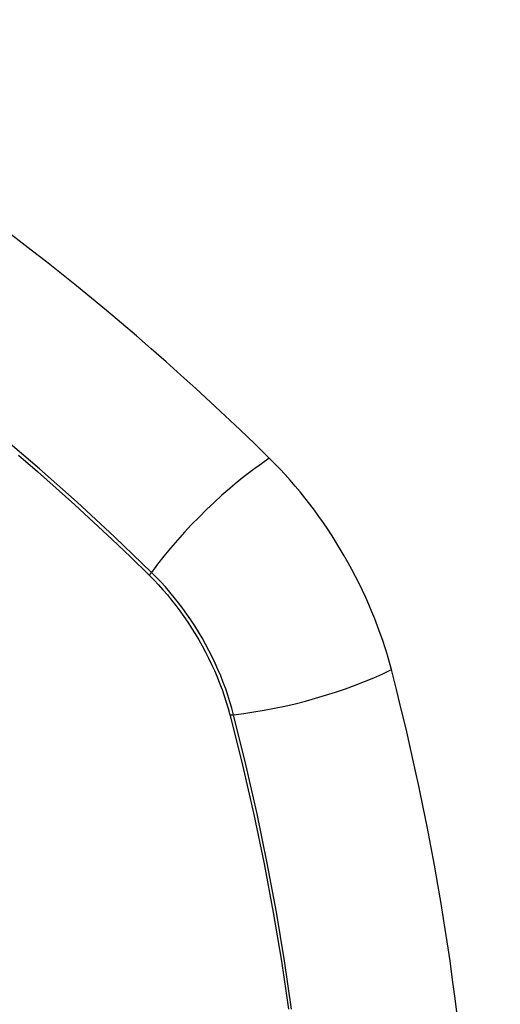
# Model space of a CAD drawing. Header units: inches. Extents: x 429.4 to 505.1, y 166.8 to 235.9.
# Tile 104 of 113: x 494.236 to 494.538, y 191.635 to 192.256. Entities that reach past the tile are written whole.
import ezdxf

# ---------------------------------------------------------------- set-up
doc = ezdxf.new("R2010")
doc.units = ezdxf.units.IN
doc.header["$MEASUREMENT"] = 0
doc.layers.add('Visible Edges(ANSI)', color=7, linetype='Continuous', lineweight=25)
doc.layers.add('Visible Tangent Edges(ANSI)', color=7, linetype='Continuous', lineweight=25)

msp = doc.modelspace()

# ---------------------------------------------------------------- linework, layer by layer
at = {"layer": 'Visible Edges(ANSI)'}
for centre, major_axis, start_param, end_param in [((494.08965, 191.15285), (-0.64961, 1.12515), 5.161526, 5.834048), ((494.35144, 191.86655), (0.08858, -0.15343), 1.121659, 2.019933), ((493.60247, 191.99667), (-0.64961, 1.12515), 3.59073, 4.263252)]:
    msp.add_ellipse(centre, major_axis=major_axis, ratio=0.57735, start_param=start_param, end_param=end_param, dxfattribs=at)
at = {"layer": 'Visible Tangent Edges(ANSI)'}
for p, q in [((494.31691, 191.90571), (494.31724, 191.90538)), ((494.36798, 191.81751), (494.3681, 191.81705))]:
    msp.add_line(p, q, dxfattribs=at)
at = {"layer": 'Visible Tangent Edges(ANSI)', "flags": 128}
for points in [[(494.31849, 191.90732), (494.2952, 191.92967), (494.27166, 191.95144), (494.2479, 191.97259), (494.22393, 191.99308)], [(494.2348, 191.98126), (494.2467, 191.97093), (494.25854, 191.96044), (494.27034, 191.9498), (494.28208, 191.939), (494.29375, 191.92805), (494.3053, 191.91702), (494.31691, 191.90571)], [(494.31724, 191.90538), (494.32014, 191.90245), (494.32299, 191.89942), (494.3258, 191.8963), (494.32855, 191.89309), (494.33125, 191.8898), (494.33389, 191.88642), (494.33647, 191.88297), (494.33899, 191.87945), (494.34144, 191.87587), (494.34382, 191.87222), (494.34612, 191.86851), (494.34834, 191.86475), (494.35048, 191.86095), (494.35254, 191.8571), (494.35451, 191.85322), (494.3564, 191.84931), (494.35819, 191.84537), (494.35989, 191.84141), (494.36149, 191.83743), (494.36299, 191.83344), (494.36439, 191.82945), (494.36569, 191.82546), (494.36689, 191.82148), (494.36798, 191.81751)], [(494.37028, 191.81762), (494.3692, 191.82168), (494.36801, 191.82575), (494.36671, 191.82983), (494.3653, 191.83391), (494.36379, 191.83799), (494.36217, 191.84205), (494.36045, 191.84611), (494.35863, 191.85014), (494.35671, 191.85414), (494.3547, 191.85812), (494.35259, 191.86205), (494.3504, 191.86595), (494.34813, 191.86979), (494.34577, 191.87358), (494.34334, 191.87731), (494.34083, 191.88097), (494.33824, 191.88456), (494.33559, 191.88808), (494.33288, 191.89151), (494.33011, 191.89486), (494.32728, 191.89812), (494.3244, 191.90129), (494.32147, 191.90436), (494.31849, 191.90732)], [(494.3681, 191.81705), (494.37587, 191.7858), (494.38299, 191.75467), (494.38946, 191.7237), (494.39526, 191.69291), (494.4004, 191.66232), (494.40487, 191.63197)], [(494.40673, 191.63203), (494.40231, 191.66246), (494.39723, 191.69312), (494.39148, 191.724), (494.38506, 191.75505), (494.378, 191.78627), (494.37028, 191.81762)]]:
    msp.add_lwpolyline(points, dxfattribs=at)
at = {"layer": 'Visible Tangent Edges(ANSI)'}
for centre, major_axis, ratio, start_param, end_param in [((493.98391, 191.65435), (-0.17318, 0.29996), 0.57735, 5.05527, 10.652693), ((494.37703, 191.91149), (-0.08271, -0.08432), 0.354513, 4.18549, 5.093849), ((494.32337, 191.90766), (-0.00686, -0.00706), 0.356312, 5.09202, 5.355727), ((494.40316, 191.86623), (-0.11437, -0.02947), 0.354513, 1.189336, 2.097696), ((494.37302, 191.82167), (-0.00954, -0.00241), 0.356312, 0.927458, 1.191165)]:
    msp.add_ellipse(centre, major_axis=major_axis, ratio=ratio, start_param=start_param, end_param=end_param, dxfattribs=at)
msp.add_ellipse((493.98451, 191.65469), major_axis=(0.17111, -0.29637), ratio=0.57735, dxfattribs=at)

doc.saveas('drawing.dxf')
